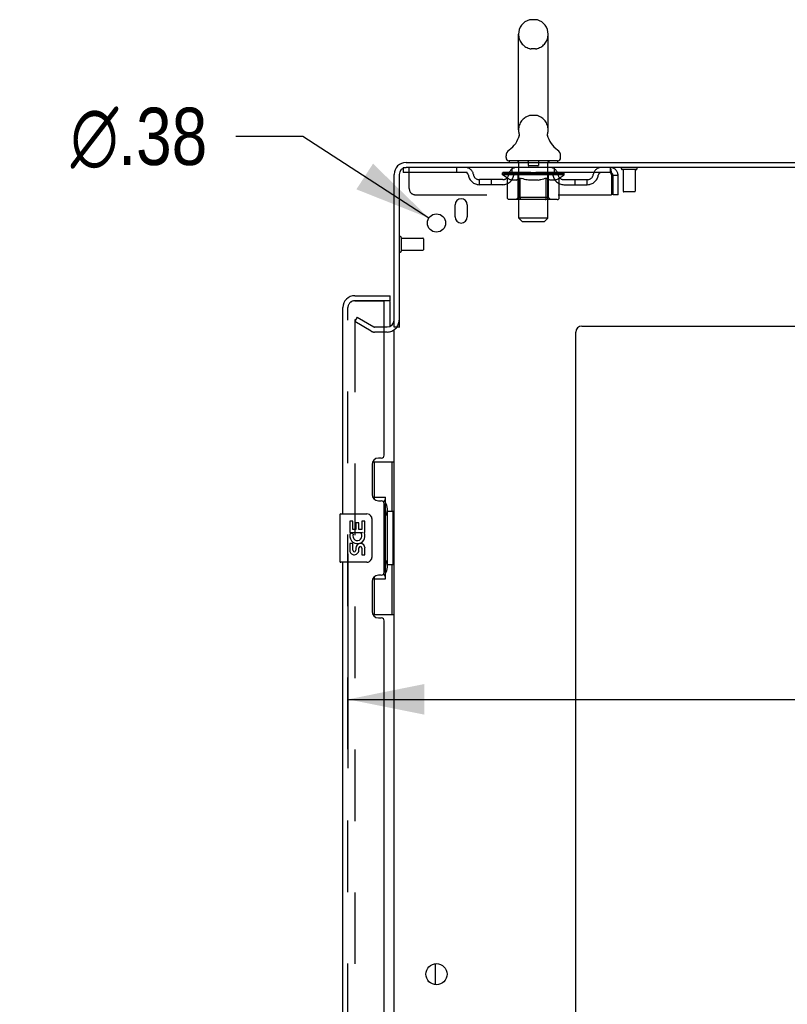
# Model space of a CAD drawing. Header units: inches. Extents: x 0 to 268, y 0 to 174.
# Tile 88 of 92: x 137 to 153, y 110 to 131. Entities that reach past the tile are written whole.
import ezdxf

# ---------------------------------------------------------------- set-up
doc = ezdxf.new("R2010")
doc.units = ezdxf.units.IN
doc.header["$LTSCALE"] = 14.749625
doc.header["$MEASUREMENT"] = 0
doc.linetypes.add('HIDDEN', pattern=[0.2, 0.1, -0.1])
doc.layers.get('0').update_dxf_attribs({"linetype": 'CONTINUOUS'})
for name, color, linetype in [('DEFAULT_2', 8, 'HIDDEN'), ('DIMENSIONS', 7, 'CONTINUOUS'), ('LEFTHAND_DOOR_ASSEMBLY', 7, 'CONTINUOUS'), ('RIGHTHAND_DOOR_ASSEMBLY', 7, 'CONTINUOUS')]:
    doc.layers.add(name, color=color, linetype=linetype)
doc.styles.get("Standard").update_dxf_attribs({"font": 'arial.ttf'})
doc.styles.add('TEXTSTYLE_1', font='gdt', dxfattribs={"width": 0.8})
doc.dimstyles.new('DIMSTYLE_1', dxfattribs={"dimtxt": 1.183125, "dimasz": 1.5775, "dimexe": 0.09, "dimexo": 0.07, "dimgap": 0.0375, "dimtad": 0, "dimtih": 1, "dimtoh": 1, "dimzin": 4, "dimdsep": 46, "dimtxsty": 'Standard', "dimblk": '_FILLED', "dimblk1": '_FILLED', "dimblk2": '_FILLED', "dimcen": 0.09, "dimadec": 3, "dimazin": 1, "dimtfac": 1, "dimtdec": 3, "dimtofl": 0, "dimtmove": 0, "dimatfit": 3, "dimldrblk": '_FILLED', "dimfxl": 0, "dimtolj": 1, "dimtzin": 4, "dimarcsym": 0})
doc.dimstyles.new('DIMSTYLE_2', dxfattribs={"dimtxt": 1.183125, "dimasz": 1.5775, "dimexe": 0.09, "dimexo": 0.07, "dimgap": 0.09, "dimtad": 0, "dimtih": 1, "dimtoh": 1, "dimzin": 4, "dimdsep": 46, "dimtxsty": 'Standard', "dimblk": '_FILLED', "dimblk1": '_FILLED', "dimblk2": '_FILLED', "dimcen": 0.09, "dimadec": 3, "dimazin": 1, "dimtfac": 1, "dimtdec": 3, "dimtofl": 0, "dimtmove": 0, "dimatfit": 1, "dimldrblk": '_FILLED', "dimfxl": 0, "dimtolj": 1, "dimtzin": 4, "dimarcsym": 0})

# ---------------------------------------------------------------- blocks, each defined once
blk = doc.blocks.new('_FILLED')
at = {"color": 0, "linetype": 'ByBlock'}
blk.add_solid([(0, 0), (-1, 0.2), (-1, -0.2)], dxfattribs=at)
blk = doc.blocks.new('*D8')
at = {"layer": 'DIMENSIONS', "color": 2, "linetype": 'Continuous'}
for p, q in [((144.019, 119.697), (144.019, 115.274)), ((166.644, 119.697), (166.644, 115.274)), ((144.019, 116.694), (154.198, 116.694)), ((166.644, 116.694), (159.515, 116.694))]:
    blk.add_line(p, q, dxfattribs=at)
at = {"layer": 'DIMENSIONS', "color": 2, "linetype": 'Continuous', "xscale": 1.5775, "yscale": 1.5775, "zscale": 1.5775, "rotation": 180}
blk.add_blockref('_FILLED', (144.019, 116.694), dxfattribs=at)
at = {"layer": 'DIMENSIONS', "color": 2, "linetype": 'Continuous', "xscale": 1.5775, "yscale": 1.5775, "zscale": 1.5775}
blk.add_blockref('_FILLED', (166.644, 116.694), dxfattribs=at)
at = {"layer": 'DIMENSIONS', "color": 2, "linetype": 'Continuous', "insert": (156.856, 117.285), "char_height": 1.1831, "width": 6.50939, "attachment_point": 2, "line_spacing_factor": 0.9}
blk.add_mtext('22.63\\PUSABLE\\PDEPTH', dxfattribs=at)
blk = doc.blocks.new('*D17')
at = {"layer": 'DIMENSIONS', "color": 2, "linetype": 'Continuous'}
for p, q in [((143.088, 128.311), (141.707, 128.311)), ((145.69, 126.625), (143.088, 128.311))]:
    blk.add_line(p, q, dxfattribs=at)
at = {"layer": 'DIMENSIONS', "color": 2, "linetype": 'Continuous', "xscale": 1.5775, "yscale": 1.5775, "zscale": 1.5775, "rotation": 327.0639424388}
blk.add_blockref('_FILLED', (145.69, 126.625), dxfattribs=at)
at = {"layer": 'DIMENSIONS', "color": 2, "linetype": 'Continuous', "insert": (141.116, 128.903), "char_height": 1.18312, "width": 3.87338, "attachment_point": 3, "line_spacing_factor": 0.9, "style": 'TEXTSTYLE_1'}
blk.add_mtext('{\\fgdt;n}\\fArial;.38', dxfattribs=at)

msp = doc.modelspace()

# ---------------------------------------------------------------- linework, layer by layer
at = {"color": 7, "linetype": 'Continuous'}
for p, q in [((147.891, 130.719), (147.804, 130.719)), ((147.542, 128.444), (147.542, 130.419)), ((148.154, 128.444), (148.154, 130.419)), ((147.548, 128.301), (147.546, 128.296)), ((148.142, 128.355), (148.143, 128.36)), ((148.142, 128.35), (148.142, 128.355)), ((148.142, 128.345), (148.142, 128.35)), ((148.142, 128.34), (148.142, 128.345)), ((148.142, 128.335), (148.142, 128.34)), ((148.142, 128.33), (148.142, 128.335)), ((148.143, 128.325), (148.142, 128.33)), ((148.143, 128.36), (148.144, 128.365)), ((148.143, 128.32), (148.143, 128.325)), ((148.144, 128.315), (148.143, 128.32)), ((148.145, 128.311), (148.144, 128.315)), ((148.145, 128.369), (148.146, 128.374)), ((148.146, 128.306), (148.145, 128.311)), ((147.285, 127.872), (147.285, 127.912)), ((147.348, 127.803), (147.348, 127.773)), ((148.348, 127.803), (147.348, 127.803)), ((148.348, 127.803), (148.348, 127.773)), ((148.41, 127.872), (148.41, 127.912)), ((145.077, 124.377), (144.973, 124.377)), ((145.827, 110.806), (145.827, 111.241))]:
    msp.add_line(p, q, dxfattribs=at)
at = {"color": 3, "linetype": 'Continuous'}
for p, q in [((145.219, 127.773), (168.921, 127.773)), ((168.883, 127.669), (145.219, 127.669)), ((144.973, 124.377), (144.973, 127.527)), ((145.077, 127.527), (145.077, 124.366)), ((146.233, 126.648), (146.233, 126.898)), ((146.483, 126.898), (146.483, 126.648)), ((148.848, 124.398), (166.723, 124.398)), ((144.973, 51.221), (144.973, 124.325)), ((148.723, 49.898), (148.723, 124.273))]:
    msp.add_line(p, q, dxfattribs=at)
at = {"color": 7, "linetype": 'Continuous'}
for points in [[(147.55, 128.374), (147.551, 128.369), (147.552, 128.365), (147.552, 128.36), (147.553, 128.355), (147.553, 128.35), (147.554, 128.345), (147.554, 128.34), (147.553, 128.335), (147.553, 128.33), (147.553, 128.325), (147.552, 128.32), (147.551, 128.315), (147.55, 128.31), (147.549, 128.305), (147.548, 128.301)], [(148.144, 128.364), (148.145, 128.369), (148.146, 128.374)]]:
    msp.add_lwpolyline(points, dxfattribs=at)
at = {"color": 3, "linetype": 'Continuous'}
for centre, radius in [((145.848, 126.523), 0.188), ((145.848, 111.023), 0.219)]:
    msp.add_circle(centre, radius, dxfattribs=at)
at = {"color": 7, "linetype": 'Continuous'}
for centre, radius, start, end in [((147.848, 130.419), 0.306, 105.6303, 180), ((147.804, 130.575), 0.144, 90, 105.6303), ((147.891, 130.575), 0.144, 74.3697, 90), ((147.848, 130.419), 0.306, 0, 74.3697), ((147.848, 128.444), 0.306, 180, 193.2053), ((147.848, 128.444), 0.306, 346.7947, 360), ((147.05, 128.46), 0.523, 304.6624, 347.2389), ((148.646, 128.46), 0.523, 192.7611, 235.3376), ((147.429, 127.911), 0.144, 124.6624, 180), ((148.266, 127.911), 0.144, 360, 55.3376), ((147.354, 127.872), 0.069, 180, 265), ((148.341, 127.872), 0.069, 275, 360)]:
    msp.add_arc(centre, radius, start, end, dxfattribs=at)
at = {"color": 3, "linetype": 'Continuous'}
for centre, radius, start, end in [((145.219, 127.527), 0.246, 90, 180), ((145.219, 127.527), 0.142, 90, 180), ((146.358, 126.898), 0.125, 0, 180), ((146.358, 126.648), 0.125, 180, 360), ((144.83, 124.52), 0.142, 270, 360), ((148.848, 124.273), 0.125, 90, 180)]:
    msp.add_arc(centre, radius, start, end, dxfattribs=at)
at = {"layer": 'DEFAULT_2', "color": 8, "linetype": 'HIDDEN'}
for p, q in [((147.891, 130.119), (147.804, 130.119)), ((147.891, 128.744), (147.804, 128.744)), ((147.528, 127.803), (147.528, 127.773)), ((148.168, 127.803), (148.168, 127.773)), ((145.16, 127.669), (145.16, 127.565)), ((145.16, 127.669), (145.219, 127.669)), ((145.285, 127.232), (145.285, 127.669)), ((146.26, 127.669), (146.26, 127.565)), ((147.41, 127.565), (147.41, 127.669)), ((147.548, 126.622), (147.548, 127.773)), ((147.743, 127.793), (147.743, 127.713)), ((147.943, 127.703), (147.753, 127.703)), ((147.953, 127.793), (147.953, 127.713)), ((148.148, 126.622), (148.148, 127.773)), ((148.285, 127.565), (148.285, 127.669)), ((149.431, 127.669), (149.431, 127.565)), ((149.433, 127.668), (149.431, 127.669)), ((149.969, 127.626), (149.685, 127.626)), ((149.703, 127.626), (149.703, 127.179)), ((149.951, 127.626), (149.951, 127.179)), ((149.431, 127.565), (145.16, 127.565)), ((146.733, 127.314), (146.733, 127.418)), ((147.216, 127.418), (146.733, 127.418)), ((146.983, 127.314), (146.983, 127.418)), ((147.214, 127.518), (147.214, 127.558)), ((147.214, 127.558), (147.521, 127.558)), ((147.311, 127.451), (147.214, 127.518)), ((148.481, 127.518), (147.214, 127.518)), ((147.216, 127.558), (147.216, 127.563)), ((147.336, 127.562), (147.216, 127.563)), ((147.224, 127.558), (147.224, 127.565)), ((147.233, 127.555), (147.233, 127.558)), ((147.233, 127.555), (148.463, 127.555)), ((147.242, 127.555), (147.242, 127.558)), ((147.243, 127.555), (147.243, 127.558)), ((147.253, 127.558), (147.253, 127.565)), ((147.269, 127.555), (147.269, 127.558)), ((147.271, 127.555), (147.271, 127.558)), ((147.299, 127.558), (147.299, 127.565)), ((147.311, 127.044), (147.311, 127.451)), ((147.311, 127.451), (147.326, 127.441)), ((147.314, 127.555), (147.314, 127.558)), ((147.316, 127.555), (147.316, 127.558)), ((147.341, 127.432), (147.326, 127.441)), ((147.336, 127.558), (147.336, 127.562)), ((147.356, 127.424), (147.341, 127.432)), ((147.37, 127.417), (147.355, 127.424)), ((147.363, 127.558), (147.363, 127.565)), ((147.364, 127.555), (147.364, 127.558)), ((147.365, 127.555), (147.365, 127.558)), ((147.368, 127.555), (147.368, 127.558)), ((147.384, 127.411), (147.37, 127.417)), ((147.375, 127.555), (147.375, 127.558)), ((147.375, 127.555), (147.375, 127.558)), ((147.378, 127.555), (147.378, 127.558)), ((147.382, 127.555), (147.382, 127.559)), ((147.398, 127.407), (147.384, 127.411)), ((147.386, 127.555), (147.386, 127.558)), ((147.492, 127.407), (147.398, 127.407)), ((147.4, 127.555), (147.4, 127.558)), ((147.418, 127.555), (147.418, 127.558)), ((147.419, 127.555), (147.419, 127.561)), ((147.439, 127.555), (147.439, 127.558)), ((147.441, 127.558), (147.441, 127.565)), ((147.45, 127.555), (147.45, 127.558)), ((147.454, 127.555), (147.454, 127.558)), ((147.464, 127.555), (147.464, 127.558)), ((147.475, 127.555), (147.475, 127.562)), ((147.49, 127.555), (147.49, 127.558)), ((147.492, 127.407), (147.507, 127.411)), ((147.494, 127.555), (147.494, 127.558)), ((147.521, 127.417), (147.506, 127.411)), ((147.521, 127.555), (147.521, 127.558)), ((147.535, 127.424), (147.521, 127.417)), ((147.588, 127.558), (147.526, 127.558)), ((147.531, 127.558), (147.531, 127.565)), ((147.535, 127.047), (147.535, 127.515)), ((147.55, 127.431), (147.535, 127.424)), ((147.538, 127.555), (147.538, 127.558)), ((147.543, 127.555), (147.543, 127.558)), ((147.549, 127.555), (147.549, 127.564)), ((147.564, 127.44), (147.549, 127.431)), ((147.553, 127.555), (147.553, 127.558)), ((147.564, 127.555), (147.564, 127.558)), ((147.579, 127.45), (147.564, 127.44)), ((147.579, 127.044), (147.579, 127.45)), ((147.579, 127.45), (147.608, 127.44)), ((147.588, 127.555), (147.588, 127.558)), ((147.663, 127.558), (147.604, 127.558)), ((147.637, 127.432), (147.608, 127.44)), ((147.624, 127.555), (147.624, 127.558)), ((147.631, 127.558), (147.631, 127.565)), ((147.635, 127.555), (147.635, 127.558)), ((147.665, 127.424), (147.636, 127.432)), ((147.637, 127.555), (147.637, 127.564)), ((147.64, 127.555), (147.64, 127.558)), ((147.647, 127.555), (147.647, 127.559)), ((147.663, 127.555), (147.663, 127.558)), ((147.693, 127.417), (147.665, 127.424)), ((147.743, 127.558), (147.689, 127.558)), ((147.721, 127.411), (147.693, 127.417)), ((147.702, 127.555), (147.702, 127.558)), ((147.749, 127.407), (147.721, 127.412)), ((147.733, 127.558), (147.848, 127.565)), ((147.738, 127.558), (147.738, 127.565)), ((147.738, 127.558), (147.738, 127.565)), ((147.738, 127.565), (147.738, 127.565)), ((147.738, 127.555), (147.738, 127.558)), ((147.742, 127.555), (147.742, 127.559)), ((147.743, 127.555), (147.743, 127.558)), ((147.744, 127.555), (147.744, 127.558)), ((147.947, 127.407), (147.749, 127.407)), ((147.827, 127.558), (147.779, 127.558)), ((147.784, 127.555), (147.784, 127.558)), ((147.827, 127.555), (147.827, 127.558)), ((147.845, 127.559), (147.845, 127.558)), ((147.845, 127.555), (147.845, 127.559)), ((147.845, 127.555), (147.845, 127.558)), ((147.848, 127.558), (147.848, 127.565)), ((147.848, 127.565), (147.962, 127.558)), ((147.85, 127.555), (147.85, 127.559)), ((147.85, 127.559), (147.85, 127.558)), ((147.85, 127.555), (147.85, 127.558)), ((147.869, 127.555), (147.869, 127.558)), ((147.869, 127.558), (147.917, 127.558)), ((147.911, 127.555), (147.911, 127.558)), ((147.947, 127.407), (147.974, 127.411)), ((147.952, 127.555), (147.952, 127.558)), ((147.952, 127.555), (147.952, 127.558)), ((147.952, 127.558), (148.007, 127.558)), ((147.953, 127.555), (147.953, 127.559)), ((147.957, 127.558), (147.957, 127.565)), ((147.957, 127.565), (147.958, 127.565)), ((147.957, 127.555), (147.957, 127.558)), ((147.958, 127.558), (147.958, 127.565)), ((148.002, 127.417), (147.974, 127.411)), ((147.994, 127.555), (147.994, 127.558)), ((148.03, 127.424), (148.001, 127.417)), ((148.057, 127.431), (148.029, 127.423)), ((148.033, 127.555), (148.033, 127.558)), ((148.033, 127.558), (148.092, 127.558)), ((148.048, 127.555), (148.048, 127.559)), ((148.055, 127.555), (148.055, 127.558)), ((148.086, 127.44), (148.057, 127.431)), ((148.058, 127.555), (148.058, 127.564)), ((148.061, 127.555), (148.061, 127.558)), ((148.064, 127.558), (148.064, 127.565)), ((148.072, 127.555), (148.072, 127.558)), ((148.114, 127.449), (148.085, 127.44)), ((148.108, 127.555), (148.108, 127.558)), ((148.108, 127.558), (148.17, 127.558)), ((148.114, 127.044), (148.114, 127.449)), ((148.114, 127.449), (148.128, 127.44)), ((148.142, 127.431), (148.128, 127.44)), ((148.132, 127.555), (148.132, 127.558)), ((148.156, 127.424), (148.142, 127.431)), ((148.143, 127.555), (148.143, 127.558)), ((148.147, 127.555), (148.147, 127.564)), ((148.153, 127.555), (148.153, 127.558)), ((148.169, 127.417), (148.156, 127.424)), ((148.158, 127.555), (148.158, 127.558)), ((148.16, 127.047), (148.16, 127.515)), ((148.164, 127.558), (148.164, 127.565)), ((148.183, 127.411), (148.169, 127.417)), ((148.175, 127.555), (148.175, 127.558)), ((148.175, 127.558), (148.376, 127.558)), ((148.196, 127.407), (148.183, 127.412)), ((148.3, 127.407), (148.196, 127.407)), ((148.202, 127.555), (148.202, 127.558)), ((148.205, 127.555), (148.205, 127.558)), ((148.22, 127.555), (148.22, 127.562)), ((148.232, 127.555), (148.232, 127.558)), ((148.241, 127.555), (148.241, 127.558)), ((148.245, 127.555), (148.245, 127.558)), ((148.255, 127.558), (148.255, 127.565)), ((148.256, 127.555), (148.256, 127.558)), ((148.277, 127.555), (148.277, 127.561)), ((148.277, 127.555), (148.277, 127.558)), ((148.295, 127.555), (148.295, 127.558)), ((148.3, 127.407), (148.314, 127.411)), ((148.309, 127.555), (148.309, 127.558)), ((148.327, 127.417), (148.313, 127.411)), ((148.314, 127.555), (148.314, 127.559)), ((148.317, 127.555), (148.317, 127.558)), ((148.32, 127.555), (148.32, 127.558)), ((148.321, 127.555), (148.321, 127.558)), ((148.34, 127.424), (148.327, 127.417)), ((148.328, 127.555), (148.328, 127.558)), ((148.331, 127.555), (148.331, 127.558)), ((148.331, 127.555), (148.331, 127.558)), ((148.333, 127.558), (148.333, 127.565)), ((148.354, 127.431), (148.34, 127.423)), ((148.368, 127.44), (148.354, 127.431)), ((148.382, 127.449), (148.368, 127.439)), ((148.379, 127.555), (148.379, 127.558)), ((148.382, 127.555), (148.382, 127.558)), ((148.382, 127.449), (148.481, 127.518)), ((148.382, 127.044), (148.382, 127.449)), ((148.396, 127.558), (148.396, 127.565)), ((148.425, 127.555), (148.425, 127.558)), ((148.427, 127.555), (148.427, 127.558)), ((148.443, 127.558), (148.443, 127.565)), ((148.453, 127.555), (148.453, 127.558)), ((148.454, 127.555), (148.454, 127.558)), ((148.463, 127.555), (148.463, 127.558)), ((148.471, 127.558), (148.471, 127.565)), ((148.479, 127.418), (148.962, 127.418)), ((148.481, 127.518), (148.481, 127.565)), ((148.712, 127.314), (148.712, 127.418)), ((148.962, 127.314), (148.962, 127.418)), ((149.464, 127.502), (149.464, 127.107)), ((149.494, 127.107), (149.494, 127.502)), ((149.598, 127.502), (149.494, 127.502)), ((149.598, 127.107), (149.598, 127.502)), ((147.216, 127.314), (146.733, 127.314)), ((148.479, 127.314), (148.962, 127.314)), ((145.41, 127.107), (149.464, 127.107)), ((148.339, 127.007), (147.354, 127.007)), ((147.535, 127.047), (147.495, 127.007)), ((148.16, 127.047), (147.535, 127.047)), ((148.093, 127.007), (148.095, 127.007)), ((148.1, 127.009), (148.103, 127.011)), ((148.103, 127.011), (148.105, 127.014)), ((148.109, 127.02), (148.111, 127.024)), ((148.16, 127.047), (148.2, 127.007)), ((149.598, 127.107), (149.494, 127.107)), ((149.941, 127.169), (149.713, 127.169)), ((147.617, 126.553), (147.548, 126.622)), ((148.148, 126.622), (147.548, 126.622)), ((148.079, 126.553), (148.148, 126.622)), ((147.617, 126.553), (148.079, 126.553)), ((145.12, 126.227), (145.12, 125.943)), ((145.12, 126.209), (145.567, 126.209)), ((145.577, 126.199), (145.577, 125.971)), ((145.12, 125.961), (145.567, 125.961)), ((144.212, 124.578), (144.16, 124.488)), ((144.212, 124.578), (144.552, 124.382)), ((144.16, 124.508), (144.16, 51.039)), ((144.5, 124.291), (144.16, 124.488)), ((144.83, 124.377), (144.568, 124.377)), ((144.83, 124.273), (144.568, 124.273))]:
    msp.add_line(p, q, dxfattribs=at)
for points in [[(149.433, 127.668), (149.435, 127.665), (149.438, 127.66), (149.44, 127.653), (149.442, 127.644), (149.445, 127.633), (149.447, 127.62), (149.45, 127.606), (149.452, 127.591), (149.454, 127.575), (149.457, 127.557), (149.459, 127.539), (149.461, 127.521), (149.464, 127.502)], [(149.438, 127.562), (149.435, 127.564), (149.433, 127.565), (149.431, 127.565)], [(149.438, 127.562), (149.44, 127.559), (149.442, 127.555), (149.445, 127.551), (149.447, 127.547), (149.45, 127.541), (149.452, 127.536), (149.454, 127.529), (149.457, 127.523), (149.459, 127.516), (149.461, 127.509), (149.464, 127.502)], [(147.354, 127.007), (147.349, 127.007), (147.344, 127.008), (147.339, 127.009), (147.334, 127.011), (147.329, 127.014), (147.325, 127.017), (147.321, 127.02), (147.318, 127.024), (147.315, 127.029), (147.313, 127.033), (147.312, 127.039), (147.311, 127.044)], [(147.6, 127.007), (147.598, 127.007), (147.595, 127.008), (147.593, 127.009), (147.59, 127.011), (147.588, 127.014), (147.586, 127.017), (147.584, 127.02), (147.582, 127.024), (147.581, 127.029), (147.58, 127.033), (147.579, 127.039), (147.579, 127.044)], [(148.095, 127.007), (148.098, 127.008), (148.1, 127.009)], [(148.105, 127.014), (148.107, 127.017), (148.109, 127.02), (148.111, 127.024), (148.112, 127.029)], [(148.112, 127.029), (148.113, 127.033), (148.114, 127.039), (148.114, 127.044)], [(148.113, 127.033), (148.114, 127.039), (148.114, 127.044)], [(148.339, 127.007), (148.344, 127.007), (148.349, 127.008), (148.354, 127.009), (148.359, 127.011), (148.364, 127.014), (148.368, 127.017), (148.372, 127.02), (148.375, 127.024), (148.378, 127.029), (148.38, 127.033), (148.381, 127.039), (148.382, 127.044)], [(144.177, 124.528), (144.176, 124.527), (144.174, 124.527), (144.172, 124.527), (144.17, 124.526), (144.168, 124.525), (144.167, 124.523), (144.165, 124.522), (144.164, 124.52), (144.163, 124.518), (144.162, 124.516), (144.161, 124.514), (144.161, 124.512), (144.16, 124.51), (144.16, 124.508)], [(144.185, 124.525), (144.183, 124.526), (144.182, 124.527), (144.18, 124.527), (144.178, 124.528), (144.177, 124.528)]]:
    msp.add_lwpolyline(points, dxfattribs=at)
for centre, radius, start, end in [((147.848, 130.419), 0.306, 180, 254.3697), ((147.848, 130.419), 0.306, 285.6303, 360), ((147.804, 130.262), 0.144, 254.3697, 270), ((147.891, 130.262), 0.144, 270, 285.6303), ((147.848, 128.444), 0.306, 105.6303, 180), ((147.804, 128.6), 0.144, 90, 105.6303), ((147.891, 128.6), 0.144, 74.3697, 90), ((147.848, 128.444), 0.306, 0, 74.3697), ((147.354, 127.872), 0.069, 265, 270), ((147.518, 127.773), 0.03, 0, 90), ((147.733, 127.793), 0.01, 0, 90), ((147.963, 127.793), 0.01, 90, 180), ((148.178, 127.773), 0.03, 90, 180), ((148.341, 127.872), 0.069, 270, 275), ((146.444, 127.502), 0.167, 8.0716, 90), ((147.505, 127.502), 0.167, 90, 171.9284), ((147.753, 127.713), 0.01, 180, 270), ((147.943, 127.713), 0.01, 270, 360), ((148.19, 127.502), 0.167, 8.0716, 90), ((149.251, 127.502), 0.167, 90, 171.9284), ((149.431, 127.502), 0.167, 0, 90), ((149.685, 127.648), 0.0215, 90, 270), ((149.969, 127.648), 0.0215, 270, 90), ((146.444, 127.503), 0.0625, 7.9863, 90), ((146.733, 127.543), 0.229, 187.9863, 270), ((146.733, 127.543), 0.125, 188.0716, 270), ((147.216, 127.543), 0.125, 270, 351.9284), ((147.216, 127.543), 0.229, 270, 352.0137), ((147.505, 127.503), 0.0625, 90, 172.0137), ((147.495, 127.515), 0.0398, 0, 90), ((148.2, 127.515), 0.0398, 90, 180), ((148.191, 127.503), 0.0625, 7.9863, 90), ((148.479, 127.543), 0.229, 187.9863, 270), ((148.479, 127.543), 0.125, 188.0716, 270), ((148.962, 127.543), 0.125, 270, 351.9284), ((148.962, 127.543), 0.229, 270, 352.0137), ((149.251, 127.503), 0.0625, 90, 172.0137), ((149.431, 127.502), 0.063, 0, 90), ((145.41, 127.232), 0.125, 180, 270), ((149.713, 127.179), 0.01, 180, 270), ((149.941, 127.179), 0.01, 270, 360), ((145.098, 126.227), 0.0215, 0, 180), ((145.567, 126.199), 0.01, 0, 90), ((145.567, 125.971), 0.01, 270, 360), ((145.098, 125.943), 0.0215, 180, 360), ((144.568, 124.41), 0.033, 240, 270), ((144.83, 124.52), 0.246, 270, 360), ((144.568, 124.41), 0.137, 240, 270)]:
    msp.add_arc(centre, radius, start, end, dxfattribs=at)
for centre, major_axis, ratio, start_param, end_param in [((147.848, 127.565), (0.633, 0.007), 0.05963, 9.249616, 9.431313), ((147.848, 127.565), (0.633, 0), 0.060556, -3.083241, -2.96706), ((147.848, 127.565), (0.633, 0.013), 0.05688, 2.791345, 2.965878), ((147.239, 127.553), (0.198, -0.002), 0.05963, 0.605815, 1.645666), ((147.17, 127.553), (0.198, 0.002), 0.05963, 0.25549, 1.295341), ((147.848, 127.565), (0.633, -0.007), 0.05963, -2.96643, -2.791898), ((147.17, 127.546), (0.198, 0.004), 0.05688, 1.20151, 1.294789), ((147.239, 127.546), (0.198, 0), 0.060556, 1.551758, 1.645036), ((147.24, 127.549), (0.164, 0.002), 0.05963, 1.065228, 1.614276), ((147.195, 127.546), (0.198, 0.002), 0.05963, 1.170259, 1.376596), ((147.22, 127.549), (0.164, 0.003), 0.05688, 0.890143, 1.43919), ((147.278, 127.549), (0.164, 0), 0.060556, 1.240391, 1.789438), ((147.848, 127.565), (0.633, 0.019), 0.052395, 2.616403, 2.790936), ((147.301, 127.553), (0.198, -0.004), 0.05688, 0.7809, 1.820751), ((147.167, 127.553), (0.198, 0.004), 0.05688, 0.080405, 1.120256), ((147.848, 127.565), (0.633, -0.013), 0.05688, -2.791345, -2.616812), ((147.167, 127.546), (0.198, 0.006), 0.052395, 1.026568, 1.119847), ((147.301, 127.546), (0.198, -0.002), 0.05963, 1.72692, 1.820198), ((147.22, 127.549), (0.164, 0.005), 0.052395, 0.715201, 1.264248), ((147.334, 127.549), (0.164, -0.002), 0.05963, 1.415553, 1.9646), ((147.848, 127.565), (0.633, 0.025), 0.046319, 2.441654, 2.616187), ((147.381, 127.553), (0.198, -0.006), 0.052395, 0.955842, 1.995693), ((147.184, 127.553), (0.198, 0.006), 0.052395, -0.094537, 0.945314), ((147.848, 127.565), (0.633, -0.019), 0.052395, -2.616403, -2.44187), ((147.184, 127.546), (0.198, 0.008), 0.046319, 0.851819, 0.945098), ((147.381, 127.546), (0.198, -0.004), 0.05688, 1.902006, 1.995284), ((147.238, 127.549), (0.164, 0.006), 0.046319, 0.540452, 1.089499), ((147.405, 127.549), (0.164, -0.003), 0.05688, 1.590638, 2.139686), ((147.195, 127.553), (0.198, 0), 0.060556, 0.430652, 0.777569), ((147.848, 127.565), (0.633, 0.029), 0.038841, 2.267123, 2.441656), ((147.474, 127.553), (0.198, -0.008), 0.046319, 1.130591, 2.170442), ((147.848, 127.565), (0.633, -0.025), 0.046319, -2.441654, -2.267121), ((147.221, 127.553), (0.198, 0.008), 0.046319, -0.269286, 0.770565), ((147.221, 127.546), (0.198, 0.009), 0.038841, 0.677289, 0.770567), ((147.474, 127.546), (0.198, -0.006), 0.052395, 2.076947, 2.170226), ((147.275, 127.549), (0.164, 0.008), 0.038841, 0.365921, 0.914969), ((147.489, 127.549), (0.164, -0.005), 0.052395, 1.76558, 2.314627), ((147.848, 127.565), (0.633, 0.033), 0.030195, 2.09281, 2.267343), ((147.579, 127.553), (0.198, -0.009), 0.038841, 1.305122, 2.344973), ((147.848, 127.565), (0.633, -0.029), 0.038841, -2.267123, -2.092591), ((147.277, 127.553), (0.198, 0.009), 0.038841, -0.443817, 0.596034), ((147.277, 127.546), (0.198, 0.01), 0.030195, 0.502975, 0.596254), ((147.579, 127.546), (0.198, -0.008), 0.046319, 2.251696, 2.344975), ((147.329, 127.549), (0.164, 0.009), 0.030195, 0.191608, 0.740655), ((147.585, 127.549), (0.164, -0.006), 0.046319, 1.940329, 2.489376), ((147.35, 127.553), (0.198, 0.01), 0.030195, -0.61813, 0.421721), ((147.848, 127.565), (0.633, 0.036), 0.020645, 1.918687, 2.09322), ((147.692, 127.553), (0.198, -0.01), 0.030195, 1.479435, 2.519286), ((147.848, 127.565), (0.633, -0.033), 0.030195, -2.09281, -1.918277), ((147.35, 127.546), (0.198, 0.011), 0.020645, 0.328852, 0.422131), ((147.692, 127.546), (0.198, -0.009), 0.038841, 2.426227, 2.519505), ((147.399, 127.549), (0.164, 0.009), 0.020645, 0.017485, 0.566532), ((147.688, 127.549), (0.164, -0.008), 0.038841, 2.11486, 2.663907), ((147.439, 127.553), (0.198, 0.011), 0.020645, -0.792253, 0.247598), ((147.848, 127.565), (0.633, 0.038), 0.010478, 1.744704, 1.919237), ((147.81, 127.553), (0.198, -0.011), 0.020645, 1.653558, 2.693409), ((147.848, 127.565), (0.633, -0.036), 0.020645, -1.918687, -1.744154), ((147.439, 127.546), (0.198, 0.012), 0.010478, 0.154869, 0.248148), ((147.81, 127.546), (0.198, -0.01), 0.030195, 2.60054, 2.693819), ((147.483, 127.549), (0.164, 0.01), 0.010478, 6.126688, 6.675735), ((147.797, 127.549), (0.164, -0.009), 0.030195, 2.289173, 2.83822), ((147.54, 127.553), (0.198, 0.012), 0.010478, -0.966236, -0.000846), ((147.928, 127.553), (0.198, -0.012), 0.010478, 1.827541, 2.867392), ((147.848, 127.565), (0.633, -0.038), 0.010478, -1.744704, -1.570171), ((147.928, 127.546), (0.198, -0.011), 0.020645, 2.774664, 2.867942), ((147.906, 127.549), (0.164, -0.009), 0.020645, 2.463296, 3.012344), ((147.767, 127.553), (0.198, 0.012), 0.010478, 0.274201, 1.314052), ((147.681, 127.549), (0.164, 0.01), 0.010478, -0.000483, 0.504314), ((147.651, 127.546), (0.198, 0.012), 0.010478, 0.099668, 0.192946), ((147.848, 127.565), (0.633, 0.038), 0.010478, -1.571421, -1.396888), ((148.045, 127.546), (0.198, -0.012), 0.010478, 2.948646, 3.041925), ((148.015, 127.549), (0.164, -0.01), 0.010478, 2.637279, 3.142076), ((147.886, 127.553), (0.198, 0.011), 0.020645, 0.448184, 1.488034), ((147.789, 127.549), (0.164, 0.009), 0.020645, 0.129249, 0.678296), ((147.767, 127.546), (0.198, 0.011), 0.020645, 0.273651, 0.366929), ((148.155, 127.553), (0.198, -0.012), 0.010478, -3.140747, -2.175357), ((147.848, 127.565), (0.633, 0.036), 0.020645, -1.397439, -1.222906), ((147.848, 127.565), (0.633, -0.038), 0.010478, 1.222355, 1.396888), ((148.004, 127.553), (0.198, 0.01), 0.030195, 0.622307, 1.662158), ((147.899, 127.549), (0.164, 0.009), 0.030195, 0.303372, 0.852419), ((148.212, 127.549), (0.164, -0.01), 0.010478, 2.749043, 3.29809), ((148.256, 127.553), (0.198, -0.011), 0.020645, 2.893995, 3.933846), ((147.886, 127.546), (0.198, 0.01), 0.030195, 0.447774, 0.541052), ((148.256, 127.546), (0.198, -0.012), 0.010478, 2.893445, 2.986723), ((147.848, 127.565), (0.633, 0.033), 0.030195, -1.223315, -1.048783), ((147.848, 127.565), (0.633, -0.036), 0.020645, 1.048373, 1.222906), ((148.116, 127.553), (0.198, 0.009), 0.038841, 0.79662, 1.836471), ((148.007, 127.549), (0.164, 0.008), 0.038841, 0.477686, 1.026733), ((148.296, 127.549), (0.164, -0.009), 0.020645, 2.57506, 3.124108), ((148.345, 127.553), (0.198, -0.01), 0.030195, 2.719872, 3.759723), ((148.221, 127.553), (0.198, 0.008), 0.046319, 0.971151, 2.011002), ((148.004, 127.546), (0.198, 0.009), 0.038841, 0.622087, 0.715366), ((148.345, 127.546), (0.198, -0.011), 0.020645, 2.719462, 2.812741), ((147.848, 127.565), (0.633, 0.029), 0.038841, -1.049002, -0.874469), ((147.848, 127.565), (0.633, -0.033), 0.030195, 0.87425, 1.048783), ((148.111, 127.549), (0.164, 0.006), 0.046319, 0.652216, 1.201263), ((148.315, 127.553), (0.198, 0.006), 0.052395, 1.1459, 2.185751), ((148.366, 127.549), (0.164, -0.009), 0.030195, 2.400937, 2.949985), ((148.419, 127.553), (0.198, -0.009), 0.038841, 2.545558, 3.585409), ((148.206, 127.549), (0.164, 0.005), 0.052395, 0.826965, 1.376012), ((148.116, 127.546), (0.198, 0.008), 0.046319, 0.796618, 0.889896), ((148.419, 127.546), (0.198, -0.01), 0.030195, 2.545339, 2.638617), ((148.394, 127.553), (0.198, 0.004), 0.05688, 1.320842, 2.360692), ((147.848, 127.565), (0.633, 0.025), 0.046319, -0.874471, -0.699939), ((147.848, 127.565), (0.633, -0.029), 0.038841, 0.699936, 0.874469), ((148.475, 127.553), (0.198, -0.008), 0.046319, 2.371028, 3.410879), ((148.42, 127.549), (0.164, -0.008), 0.038841, 2.226624, 2.775671), ((148.457, 127.553), (0.198, 0.002), 0.05963, 1.495927, 2.535778), ((148.291, 127.549), (0.164, 0.003), 0.05688, 1.001907, 1.550954), ((148.512, 127.553), (0.198, -0.006), 0.052395, 2.196279, 3.23613), ((148.221, 127.546), (0.198, 0.006), 0.052395, 0.971367, 1.064645), ((148.457, 127.549), (0.164, -0.006), 0.046319, 2.052093, 2.601141), ((148.501, 127.553), (0.198, 0), 0.060556, 1.671089, 2.71094), ((148.475, 127.546), (0.198, -0.009), 0.038841, 2.371026, 2.464304), ((148.529, 127.553), (0.198, -0.004), 0.05688, 2.021337, 3.061188), ((147.848, 127.565), (0.633, 0.019), 0.052395, -0.699723, -0.52519), ((147.848, 127.565), (0.633, -0.025), 0.046319, 0.525406, 0.699939), ((148.525, 127.553), (0.198, -0.002), 0.05963, 1.846251, 2.886102), ((148.362, 127.549), (0.164, 0.002), 0.05963, 1.176993, 1.72604), ((148.476, 127.549), (0.164, -0.005), 0.052395, 1.877344, 2.426392), ((148.417, 127.549), (0.164, 0), 0.060556, 1.352155, 1.901202), ((148.475, 127.549), (0.164, -0.003), 0.05688, 1.702402, 2.25145), ((148.455, 127.549), (0.164, -0.002), 0.05963, 1.527317, 2.076364), ((148.315, 127.546), (0.198, 0.004), 0.05688, 1.146309, 1.239587), ((148.512, 127.546), (0.198, -0.008), 0.046319, 2.196495, 2.289773), ((147.848, 127.565), (0.633, 0.013), 0.05688, -0.524781, -0.350248), ((147.848, 127.565), (0.633, -0.019), 0.052395, 0.350657, 0.52519), ((148.394, 127.546), (0.198, 0.002), 0.05963, 1.321394, 1.414673), ((148.529, 127.546), (0.198, -0.006), 0.052395, 2.021746, 2.115024), ((147.848, 127.565), (0.633, 0.007), 0.05963, -0.349695, -0.175162), ((147.848, 127.565), (0.633, -0.013), 0.05688, 0.175715, 0.350248), ((148.457, 127.546), (0.198, 0), 0.060556, 1.496556, 1.589835), ((148.525, 127.546), (0.198, -0.004), 0.05688, 1.846804, 1.940083), ((148.501, 127.546), (0.198, -0.002), 0.05963, 1.671719, 1.764997), ((147.848, 127.565), (0.633, 0), 0.060556, -0.174533, 0), ((147.848, 127.565), (0.633, -0.007), 0.05963, 0.000629, 0.175162)]:
    msp.add_ellipse(centre, major_axis=major_axis, ratio=ratio, start_param=start_param, end_param=end_param, dxfattribs=at)
at = {"layer": 'LEFTHAND_DOOR_ASSEMBLY', "color": 8, "linetype": 'HIDDEN'}
for p, q in [((144.019, 50.77), (144.019, 124.777)), ((144.874, 124.919), (144.161, 124.919))]:
    msp.add_line(p, q, dxfattribs=at)
msp.add_arc((144.161, 124.777), 0.142, 90, 180, dxfattribs=at)
at = {"layer": 'RIGHTHAND_DOOR_ASSEMBLY', "color": 3, "linetype": 'Continuous'}
for p, q in [((144.161, 125.023), (144.894, 125.023)), ((143.915, 120.523), (143.915, 124.777)), ((144.769, 121.731), (144.769, 124.899)), ((144.519, 121.541), (144.519, 120.921)), ((144.709, 121.671), (144.649, 121.671)), ((144.649, 120.791), (144.709, 120.791)), ((144.769, 119.316), (144.769, 120.731)), ((143.915, 99.023), (143.915, 119.523)), ((144.519, 119.126), (144.519, 118.506)), ((144.709, 119.256), (144.649, 119.256)), ((144.649, 118.376), (144.709, 118.376)), ((144.769, 100.231), (144.769, 118.316))]:
    msp.add_line(p, q, dxfattribs=at)
at = {"layer": 'RIGHTHAND_DOOR_ASSEMBLY', "color": 8, "linetype": 'HIDDEN'}
for p, q in [((144.894, 124.919), (144.894, 125.023)), ((144.019, 50.77), (144.019, 124.777)), ((144.161, 124.919), (144.749, 124.919))]:
    msp.add_line(p, q, dxfattribs=at)
at = {"layer": 'RIGHTHAND_DOOR_ASSEMBLY', "color": 7, "linetype": 'Continuous'}
for p, q in [((144.894, 124.919), (144.749, 124.919)), ((144.894, 124.392), (144.894, 124.899)), ((144.532, 121.598), (144.973, 121.598)), ((144.569, 120.818), (144.569, 121.598)), ((144.934, 120.573), (144.934, 121.598)), ((144.569, 120.863), (144.796, 120.863)), ((144.796, 119.183), (144.796, 120.863)), ((143.855, 120.508), (143.855, 119.538)), ((143.87, 120.523), (144.41, 120.523)), ((144.833, 120.624), (144.833, 120.603)), ((144.833, 120.573), (144.833, 119.473)), ((144.955, 120.573), (144.833, 120.573)), ((144.955, 119.473), (144.955, 120.573)), ((144.058, 120.369), (144.058, 120.139)), ((144.121, 120.369), (144.058, 120.369)), ((144.121, 120.201), (144.121, 120.369)), ((144.183, 120.337), (144.183, 120.201)), ((144.244, 120.337), (144.183, 120.337)), ((144.244, 120.201), (144.244, 120.337)), ((144.309, 120.369), (144.309, 120.201)), ((144.372, 120.369), (144.309, 120.369)), ((144.372, 120.139), (144.372, 120.369)), ((144.51, 120.423), (144.51, 119.623)), ((144.058, 120.139), (144.319, 120.139)), ((144.128, 120.103), (144.071, 120.128)), ((144.183, 120.201), (144.121, 120.201)), ((144.309, 120.201), (144.244, 120.201)), ((144.319, 120.139), (144.292, 120.119)), ((144.354, 120.139), (144.372, 120.139)), ((144.058, 119.908), (144.058, 119.772)), ((144.121, 119.908), (144.058, 119.908)), ((144.121, 119.772), (144.121, 119.908)), ((144.183, 119.814), (144.183, 119.772)), ((144.244, 119.751), (144.244, 119.82)), ((144.309, 119.814), (144.309, 119.677)), ((144.309, 119.677), (144.372, 119.677)), ((144.372, 119.677), (144.372, 119.814)), ((144.41, 119.523), (143.87, 119.523)), ((144.955, 119.473), (144.833, 119.473)), ((144.934, 118.448), (144.934, 119.473)), ((144.833, 119.443), (144.833, 119.422)), ((144.569, 118.448), (144.569, 119.228)), ((144.569, 119.183), (144.796, 119.183)), ((144.532, 118.448), (144.973, 118.448))]:
    msp.add_line(p, q, dxfattribs=at)
for points in [[(144.76, 120.762), (144.762, 120.766), (144.767, 120.774), (144.772, 120.782), (144.776, 120.789), (144.78, 120.796), (144.784, 120.803), (144.787, 120.809), (144.789, 120.814), (144.791, 120.819), (144.793, 120.824), (144.794, 120.828), (144.795, 120.832), (144.796, 120.836), (144.796, 120.839)], [(144.503, 120.459), (144.505, 120.454), (144.507, 120.448), (144.508, 120.442), (144.509, 120.436), (144.509, 120.429), (144.51, 120.423)], [(144.51, 119.623), (144.509, 119.617), (144.509, 119.611), (144.508, 119.604), (144.507, 119.598), (144.505, 119.593), (144.503, 119.587)], [(144.796, 119.207), (144.796, 119.21), (144.795, 119.214), (144.794, 119.218), (144.793, 119.222), (144.791, 119.227), (144.789, 119.232), (144.787, 119.238), (144.784, 119.244), (144.78, 119.25), (144.776, 119.257), (144.772, 119.264), (144.767, 119.272), (144.762, 119.281), (144.76, 119.284)]]:
    msp.add_lwpolyline(points, dxfattribs=at)
at = {"layer": 'RIGHTHAND_DOOR_ASSEMBLY', "color": 3, "linetype": 'Continuous'}
for centre, radius, start, end in [((144.161, 124.777), 0.246, 90, 180), ((144.749, 124.899), 0.02, 0, 90), ((144.709, 121.731), 0.06, 270, 360), ((144.649, 121.541), 0.13, 90, 180), ((144.649, 120.921), 0.13, 180, 270), ((144.709, 120.731), 0.06, 0, 90), ((144.709, 119.316), 0.06, 270, 360), ((144.649, 119.126), 0.13, 90, 180), ((144.649, 118.506), 0.13, 180, 270), ((144.709, 118.316), 0.06, 0, 90)]:
    msp.add_arc(centre, radius, start, end, dxfattribs=at)
at = {"layer": 'RIGHTHAND_DOOR_ASSEMBLY', "color": 8, "linetype": 'HIDDEN'}
msp.add_arc((144.161, 124.777), 0.142, 90, 180, dxfattribs=at)
at = {"layer": 'RIGHTHAND_DOOR_ASSEMBLY', "color": 7, "linetype": 'Continuous'}
for centre, radius, start, end in [((144.079, 124.633), 0.26, 87.4134, 90), ((144.874, 124.899), 0.02, 0, 90), ((143.87, 120.508), 0.015, 90, 180), ((144.41, 120.423), 0.1, 21.205, 90), ((144.215, 120.065), 0.157, 156.5966, 341.8791), ((144.215, 120.065), 0.0943, 156.5966, 35.1122), ((144.215, 120.065), 0.157, 25.737, 27.8532), ((144.218, 120.065), 0.154, 341.4199, 26.1963), ((144.278, 119.814), 0.0943, 0, 180), ((144.152, 119.772), 0.0943, 180, 248.6704), ((144.152, 119.772), 0.0943, 248.6999, 347.4338), ((144.152, 119.772), 0.0314, 180, 0.0485), ((144.278, 119.809), 0.0362, 83.4285, 161.7628), ((144.278, 119.814), 0.0314, 0, 81.2295), ((143.87, 119.538), 0.015, 180, 270), ((144.41, 119.623), 0.1, 270, 338.7946)]:
    msp.add_arc(centre, radius, start, end, dxfattribs=at)
for centre, start_param, end_param in [((144.729, 120.614), -1.51401, -0.699287), ((144.729, 120.614), -2.442306, -1.627583), ((144.729, 119.433), -1.51401, -0.699287), ((144.729, 119.433), -2.442306, -1.627583)]:
    msp.add_ellipse(centre, major_axis=(0, 0.18), ratio=0.579493, start_param=start_param, end_param=end_param, dxfattribs=at)

# ---------------------------------------------------------------- dimensions: what is measured, and where the dimension line sits
at = {"layer": 'DIMENSIONS', "color": 2, "linetype": 'Continuous'}
dim = msp.add_diameter_dim_2p(p1=(145.69, 126.625), p2=(146.005, 126.421), text='%%c<>', dimstyle='DIMSTYLE_2', override={"dimpost": '<>'}, dxfattribs=at)
dim.commit()
dim.dimension.update_dxf_attribs({"geometry": '*D17', "text_midpoint": (139.179, 128.311), "dimtype": 163})
dim = msp.add_linear_dim(base=(166.643686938, 116.693692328), p1=(144.018686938, 119.767373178), p2=(166.643686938, 119.767373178), text='<>\\PUSABLE\\PDEPTH', dimstyle='DIMSTYLE_1', dxfattribs=at)
dim.commit()
dim.dimension.update_dxf_attribs({"geometry": '*D8', "text_midpoint": (156.856409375, 114.919004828), "dimtype": 160})

doc.saveas('drawing.dxf')
